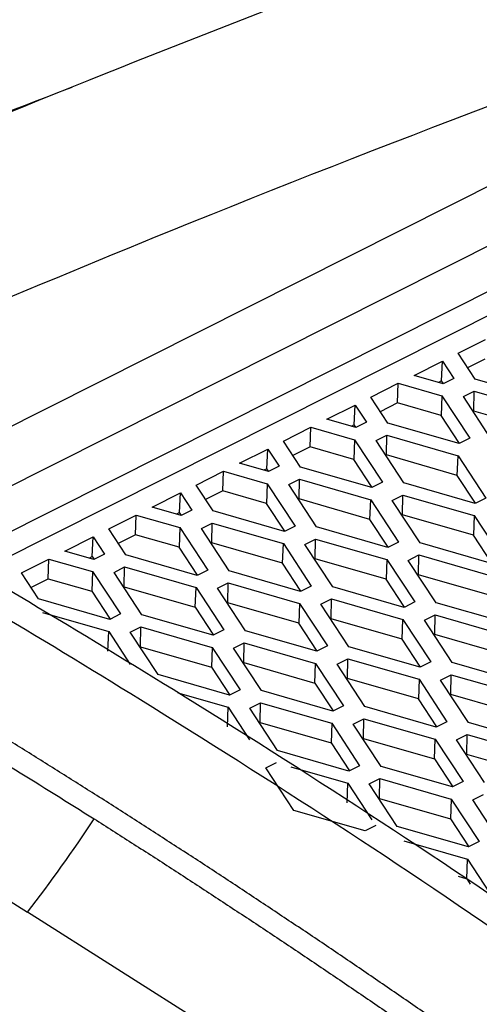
# Model space of a CAD drawing. Header units: millimetres. Extents: x -1263 to 1500, y -1080 to 1468.
# Tile 70 of 166: x 1304 to 1320, y -604 to -570. Entities that reach past the tile are written whole.
import ezdxf

# ---------------------------------------------------------------- set-up
doc = ezdxf.new("R2010")
doc.units = ezdxf.units.MM

msp = doc.modelspace()

# ---------------------------------------------------------------- linework, layer by layer
at = {"color": 250, "linetype": 'Continuous', "lineweight": 25}
for p, q in [((1298.582, -586.585), (1329.729, -570.924)), ((1330.552, -572.531), (1300.441, -587.671))]:
    msp.add_line(p, q, dxfattribs=at)
at = {"color": 7, "linetype": 'Continuous', "lineweight": 25}
for p, q in [((1301.842, -588.5), (1330.886, -573.896)), ((1330.87, -574.72), (1302.587, -588.941)), ((1318.892, -581.509), (1319.824, -581.04)), ((1319.468, -582.385), (1318.892, -581.509)), ((1317.402, -582.258), (1318.36, -581.776)), ((1318.335, -582.441), (1318.36, -581.776)), ((1318.36, -581.776), (1318.743, -582.359)), ((1319.8, -581.705), (1319.214, -582)), ((1315.938, -582.994), (1316.87, -582.525)), ((1316.846, -583.19), (1316.87, -582.525)), ((1316.87, -582.525), (1318.345, -582.95)), ((1318.383, -582.54), (1317.402, -582.258)), ((1318.335, -582.441), (1318.228, -582.495)), ((1318.396, -582.534), (1318.335, -582.441)), ((1318.743, -582.359), (1318.383, -582.54)), ((1321.882, -583.08), (1319.468, -582.385)), ((1319.07, -582.975), (1319.43, -582.795)), ((1319.419, -583.463), (1319.43, -582.795)), ((1319.43, -582.795), (1321.844, -583.489)), ((1316.514, -583.87), (1315.938, -582.994)), ((1316.846, -583.19), (1316.26, -583.485)), ((1318.32, -583.615), (1316.846, -583.19)), ((1318.345, -582.95), (1318.32, -583.615)), ((1318.345, -582.95), (1319.288, -584.384)), ((1320.013, -584.41), (1319.07, -582.975)), ((1314.448, -583.743), (1315.406, -583.262)), ((1315.381, -583.927), (1315.406, -583.262)), ((1315.406, -583.262), (1315.789, -583.844)), ((1319.419, -583.463), (1319.398, -583.474)), ((1321.82, -584.154), (1319.419, -583.463)), ((1315.429, -584.025), (1314.448, -583.743)), ((1315.789, -583.844), (1315.429, -584.025)), ((1318.928, -584.565), (1316.514, -583.87)), ((1318.941, -584.558), (1318.32, -583.615)), ((1312.984, -584.48), (1313.916, -584.011)), ((1313.892, -584.676), (1313.916, -584.011)), ((1313.916, -584.011), (1315.391, -584.435)), ((1315.381, -583.927), (1315.274, -583.981)), ((1315.442, -584.019), (1315.381, -583.927)), ((1313.56, -585.356), (1312.984, -584.48)), ((1315.391, -584.435), (1315.366, -585.1)), ((1315.391, -584.435), (1316.334, -585.869)), ((1316.116, -584.461), (1316.476, -584.28)), ((1317.059, -585.895), (1316.116, -584.461)), ((1316.465, -584.949), (1316.476, -584.28)), ((1316.476, -584.28), (1318.89, -584.974)), ((1319.288, -584.384), (1318.928, -584.565)), ((1311.494, -585.229), (1312.452, -584.747)), ((1312.427, -585.412), (1312.452, -584.747)), ((1312.452, -584.747), (1312.835, -585.33)), ((1313.892, -584.676), (1313.306, -584.97)), ((1315.366, -585.1), (1313.892, -584.676)), ((1312.475, -585.511), (1311.494, -585.229)), ((1315.987, -586.044), (1315.366, -585.1)), ((1316.465, -584.949), (1316.444, -584.959)), ((1318.866, -585.639), (1316.465, -584.949)), ((1318.866, -585.639), (1318.89, -584.974)), ((1318.89, -584.974), (1319.833, -586.409)), ((1310.03, -585.965), (1310.962, -585.496)), ((1310.938, -586.161), (1310.962, -585.496)), ((1310.962, -585.496), (1312.437, -585.92)), ((1312.427, -585.412), (1312.32, -585.466)), ((1312.488, -585.504), (1312.427, -585.412)), ((1312.835, -585.33), (1312.475, -585.511)), ((1315.974, -586.05), (1313.56, -585.356)), ((1313.162, -585.946), (1313.522, -585.765)), ((1313.511, -586.434), (1313.522, -585.765)), ((1313.522, -585.765), (1315.936, -586.46)), ((1316.334, -585.869), (1315.974, -586.05)), ((1319.473, -586.59), (1317.059, -585.895)), ((1319.486, -586.583), (1318.866, -585.639)), ((1308.54, -586.714), (1309.498, -586.232)), ((1309.473, -586.897), (1309.498, -586.232)), ((1309.498, -586.232), (1309.881, -586.815)), ((1310.606, -586.841), (1310.03, -585.965)), ((1310.938, -586.161), (1310.352, -586.456)), ((1312.412, -586.585), (1310.938, -586.161)), ((1312.437, -585.92), (1312.412, -586.585)), ((1312.437, -585.92), (1313.38, -587.355)), ((1314.105, -587.381), (1313.162, -585.946)), ((1313.511, -586.434), (1313.489, -586.445)), ((1315.912, -587.125), (1313.511, -586.434)), ((1315.912, -587.125), (1315.936, -586.46)), ((1315.936, -586.46), (1316.879, -587.894)), ((1316.661, -586.486), (1317.021, -586.305)), ((1317.604, -587.92), (1316.661, -586.486)), ((1317.01, -586.974), (1317.021, -586.305)), ((1317.021, -586.305), (1319.435, -586.999)), ((1319.833, -586.409), (1319.473, -586.59)), ((1309.521, -586.996), (1308.54, -586.714)), ((1309.473, -586.897), (1309.366, -586.951)), ((1309.534, -586.99), (1309.473, -586.897)), ((1309.881, -586.815), (1309.521, -586.996)), ((1313.02, -587.536), (1310.606, -586.841)), ((1313.033, -587.529), (1312.412, -586.585)), ((1307.076, -587.45), (1308.008, -586.981)), ((1307.984, -587.646), (1308.008, -586.981)), ((1308.008, -586.981), (1309.483, -587.406)), ((1316.532, -588.069), (1315.912, -587.125)), ((1317.01, -586.974), (1316.989, -586.984)), ((1319.411, -587.664), (1317.01, -586.974)), ((1319.435, -586.999), (1319.411, -587.664)), ((1319.435, -586.999), (1320.378, -588.434)), ((1307.652, -588.326), (1307.076, -587.45)), ((1309.483, -587.406), (1309.458, -588.071)), ((1309.483, -587.406), (1310.426, -588.84)), ((1310.208, -587.431), (1310.568, -587.251)), ((1311.151, -588.866), (1310.208, -587.431)), ((1310.557, -587.919), (1310.568, -587.251)), ((1310.568, -587.251), (1312.982, -587.945)), ((1313.38, -587.355), (1313.02, -587.536)), ((1316.519, -588.075), (1314.105, -587.381)), ((1284.448, -587.8), (1304.324, -600.404)), ((1305.586, -588.199), (1306.544, -587.718)), ((1306.519, -588.383), (1306.544, -587.718)), ((1306.544, -587.718), (1306.927, -588.3)), ((1307.984, -587.646), (1307.398, -587.941)), ((1309.458, -588.071), (1307.984, -587.646)), ((1313.707, -587.971), (1314.067, -587.79)), ((1314.056, -588.459), (1314.067, -587.79)), ((1314.067, -587.79), (1316.481, -588.485)), ((1316.879, -587.894), (1316.519, -588.075)), ((1320.031, -588.608), (1319.411, -587.664)), ((1306.567, -588.481), (1305.586, -588.199)), ((1310.079, -589.014), (1309.458, -588.071)), ((1310.557, -587.919), (1310.535, -587.93)), ((1312.957, -588.61), (1310.557, -587.919)), ((1312.957, -588.61), (1312.982, -587.945)), ((1312.982, -587.945), (1313.925, -589.379)), ((1314.65, -589.405), (1313.707, -587.971)), ((1320.018, -588.615), (1317.604, -587.92)), ((1304.122, -588.936), (1305.054, -588.467)), ((1305.03, -589.132), (1305.054, -588.467)), ((1305.054, -588.467), (1306.529, -588.891)), ((1306.412, -588.437), (1306.519, -588.383)), ((1306.519, -588.383), (1306.58, -588.475)), ((1306.927, -588.3), (1306.567, -588.481)), ((1310.066, -589.021), (1307.652, -588.326)), ((1314.056, -588.459), (1314.035, -588.47)), ((1316.457, -589.15), (1314.056, -588.459)), ((1316.481, -588.485), (1316.457, -589.15)), ((1316.481, -588.485), (1317.424, -589.919)), ((1317.206, -588.511), (1317.566, -588.33)), ((1318.149, -589.945), (1317.206, -588.511)), ((1317.555, -588.998), (1317.566, -588.33)), ((1317.566, -588.33), (1319.98, -589.024)), ((1306.529, -588.891), (1306.504, -589.556)), ((1306.529, -588.891), (1307.472, -590.325)), ((1307.254, -588.917), (1307.613, -588.736)), ((1307.602, -589.405), (1307.613, -588.736)), ((1307.613, -588.736), (1310.028, -589.43)), ((1310.426, -588.84), (1310.066, -589.021)), ((1313.565, -589.56), (1311.151, -588.866)), ((1313.578, -589.554), (1312.957, -588.61)), ((1304.697, -589.812), (1304.122, -588.936)), ((1304.444, -589.426), (1305.03, -589.132)), ((1305.03, -589.132), (1306.504, -589.556)), ((1308.197, -590.351), (1307.254, -588.917)), ((1317.077, -590.094), (1316.457, -589.15)), ((1317.555, -588.998), (1317.534, -589.009)), ((1319.956, -589.689), (1317.555, -588.998)), ((1306.504, -589.556), (1307.125, -590.5)), ((1307.581, -589.415), (1307.602, -589.405)), ((1307.602, -589.405), (1310.003, -590.095)), ((1310.003, -590.095), (1310.028, -589.43)), ((1310.028, -589.43), (1310.971, -590.865)), ((1310.753, -589.456), (1311.113, -589.275)), ((1311.696, -590.891), (1310.753, -589.456)), ((1311.102, -589.944), (1311.113, -589.275)), ((1311.113, -589.275), (1313.527, -589.97)), ((1313.925, -589.379), (1313.565, -589.56)), ((1317.064, -590.1), (1314.65, -589.405)), ((1307.112, -590.506), (1304.697, -589.812)), ((1314.252, -589.996), (1314.612, -589.815)), ((1314.601, -590.484), (1314.612, -589.815)), ((1314.612, -589.815), (1317.026, -590.509)), ((1310.003, -590.095), (1310.624, -591.039)), ((1311.102, -589.944), (1311.08, -589.955)), ((1313.502, -590.635), (1311.102, -589.944)), ((1313.527, -589.97), (1313.502, -590.635)), ((1313.527, -589.97), (1314.47, -591.404)), ((1315.195, -591.43), (1314.252, -589.996)), ((1317.424, -589.919), (1317.064, -590.1)), ((1320.563, -590.639), (1318.149, -589.945)), ((1304.838, -590.273), (1307.074, -590.916)), ((1307.472, -590.325), (1307.112, -590.506)), ((1310.611, -591.046), (1308.197, -590.351)), ((1314.601, -590.484), (1314.58, -590.494)), ((1317.002, -591.174), (1314.601, -590.484)), ((1317.002, -591.174), (1317.026, -590.509)), ((1317.026, -590.509), (1317.969, -591.944)), ((1317.751, -590.535), (1318.111, -590.354)), ((1318.694, -591.97), (1317.751, -590.535)), ((1318.1, -591.023), (1318.111, -590.354)), ((1318.111, -590.354), (1320.525, -591.049)), ((1307.799, -590.942), (1308.158, -590.761)), ((1308.147, -591.43), (1308.158, -590.761)), ((1308.158, -590.761), (1310.573, -591.455)), ((1310.971, -590.865), (1310.611, -591.046)), ((1314.11, -591.585), (1311.696, -590.891)), ((1314.123, -591.579), (1313.502, -590.635)), ((1307.049, -591.581), (1307.074, -590.916)), ((1307.074, -590.916), (1307.805, -592.028)), ((1308.742, -592.376), (1307.799, -590.942)), ((1317.622, -592.118), (1317.002, -591.174)), ((1318.1, -591.023), (1318.079, -591.034)), ((1320.501, -591.714), (1318.1, -591.023)), ((1308.126, -591.44), (1308.147, -591.43)), ((1308.147, -591.43), (1310.548, -592.12)), ((1310.573, -591.455), (1310.548, -592.12)), ((1310.573, -591.455), (1311.516, -592.89)), ((1311.298, -591.481), (1311.658, -591.3)), ((1312.241, -592.916), (1311.298, -591.481)), ((1311.647, -591.969), (1311.658, -591.3)), ((1311.658, -591.3), (1314.072, -591.995)), ((1314.47, -591.404), (1314.11, -591.585)), ((1317.609, -592.125), (1315.195, -591.43)), ((1314.797, -592.021), (1315.157, -591.84)), ((1315.146, -592.509), (1315.157, -591.84)), ((1315.157, -591.84), (1317.571, -592.534)), ((1310.548, -592.12), (1311.169, -593.064)), ((1311.626, -591.98), (1311.647, -591.969)), ((1311.647, -591.969), (1314.048, -592.66)), ((1314.048, -592.66), (1314.072, -591.995)), ((1314.072, -591.995), (1315.015, -593.429)), ((1315.74, -593.455), (1314.797, -592.021)), ((1317.969, -591.944), (1317.609, -592.125)), ((1321.108, -592.664), (1318.694, -591.97)), ((1311.156, -593.071), (1308.742, -592.376)), ((1315.146, -592.509), (1315.125, -592.519)), ((1317.547, -593.199), (1315.146, -592.509)), ((1317.571, -592.534), (1317.547, -593.199)), ((1317.571, -592.534), (1318.514, -593.969)), ((1318.296, -592.56), (1318.656, -592.379)), ((1319.239, -593.995), (1318.296, -592.56)), ((1318.645, -593.048), (1318.656, -592.379)), ((1318.656, -592.379), (1321.07, -593.074)), ((1311.516, -592.89), (1311.156, -593.071)), ((1314.048, -592.66), (1314.668, -593.604)), ((1309.414, -592.99), (1311.118, -593.48)), ((1314.655, -593.61), (1312.241, -592.916)), ((1318.167, -594.143), (1317.547, -593.199)), ((1318.645, -593.048), (1318.624, -593.059)), ((1321.046, -593.739), (1318.645, -593.048)), ((1311.094, -594.145), (1311.118, -593.48)), ((1311.118, -593.48), (1311.838, -594.576)), ((1311.843, -593.506), (1312.203, -593.325)), ((1312.786, -594.94), (1311.843, -593.506)), ((1312.192, -593.994), (1312.203, -593.325)), ((1312.203, -593.325), (1314.617, -594.02)), ((1315.015, -593.429), (1314.655, -593.61)), ((1318.154, -594.15), (1315.74, -593.455)), ((1315.342, -594.046), (1315.702, -593.865)), ((1315.691, -594.534), (1315.702, -593.865)), ((1315.702, -593.865), (1318.116, -594.559)), ((1312.171, -594.005), (1312.192, -593.994)), ((1312.192, -593.994), (1314.593, -594.685)), ((1314.617, -594.02), (1314.593, -594.685)), ((1314.617, -594.02), (1315.56, -595.454)), ((1316.285, -595.48), (1315.342, -594.046)), ((1318.514, -593.969), (1318.154, -594.15)), ((1321.654, -594.689), (1319.239, -593.995)), ((1315.67, -594.544), (1315.691, -594.534)), ((1315.691, -594.534), (1318.092, -595.224)), ((1318.092, -595.224), (1318.116, -594.559)), ((1318.116, -594.559), (1319.059, -595.994)), ((1318.841, -594.585), (1319.201, -594.404)), ((1319.19, -595.073), (1319.201, -594.404)), ((1319.201, -594.404), (1321.615, -595.099)), ((1314.593, -594.685), (1315.213, -595.629)), ((1319.784, -596.019), (1318.841, -594.585)), ((1315.2, -595.635), (1312.786, -594.94)), ((1318.092, -595.224), (1318.712, -596.168)), ((1319.19, -595.073), (1319.169, -595.084)), ((1321.591, -595.764), (1319.19, -595.073)), ((1312.388, -595.531), (1312.748, -595.35)), ((1313.331, -596.965), (1312.388, -595.531)), ((1313.237, -595.491), (1315.162, -596.044)), ((1315.56, -595.454), (1315.2, -595.635)), ((1318.699, -596.174), (1316.285, -595.48)), ((1315.887, -596.07), (1316.247, -595.889)), ((1316.236, -596.558), (1316.247, -595.889)), ((1316.247, -595.889), (1318.661, -596.584)), ((1315.138, -596.709), (1315.162, -596.044)), ((1315.162, -596.044), (1315.976, -597.282)), ((1316.83, -597.505), (1315.887, -596.07)), ((1319.059, -595.994), (1318.699, -596.174)), ((1316.215, -596.569), (1316.236, -596.558)), ((1316.236, -596.558), (1318.637, -597.249)), ((1319.386, -596.61), (1319.746, -596.429)), ((1318.661, -596.584), (1318.637, -597.249)), ((1318.661, -596.584), (1319.604, -598.018)), ((1320.329, -598.044), (1319.386, -596.61)), ((1315.745, -597.66), (1313.331, -596.965)), ((1316.105, -597.479), (1315.745, -597.66)), ((1319.244, -598.199), (1316.83, -597.505)), ((1318.637, -597.249), (1319.257, -598.193)), ((1317.061, -597.992), (1319.206, -598.609)), ((1319.604, -598.018), (1319.244, -598.199)), ((1319.182, -599.274), (1319.206, -598.609)), ((1319.206, -598.609), (1320.149, -600.043)), ((1318.895, -599.191), (1319.182, -599.274)), ((1319.182, -599.274), (1319.303, -599.458)), ((1324.243, -613.034), (1304.324, -600.404))]:
    msp.add_line(p, q, dxfattribs=at)
for points, knots in [([(1318.569, -557.562), (1306.207, -561.344), (1293.748, -565.584), (1268.705, -574.964), (1256.121, -580.103), (1243.509, -585.678)], [0, 0, 0, 0, 0.5, 0.5, 1, 1, 1, 1]), ([(1318.492, -558.507), (1312.367, -560.408), (1306.226, -562.419), (1293.911, -566.661), (1287.738, -568.891), (1275.369, -573.568), (1269.171, -576.016), (1256.757, -581.124), (1250.541, -583.786), (1244.316, -586.554)], [0, 0, 0, 0, 0.25, 0.25, 0.5, 0.5, 0.75, 0.75, 1, 1, 1, 1]), ([(1245.071, -587.148), (1245.736, -586.853), (1247.056, -586.267), (1249.023, -585.404), (1250.963, -584.559), (1252.876, -583.733), (1254.762, -582.924), (1256.621, -582.133), (1258.452, -581.36), (1260.257, -580.604), (1262.034, -579.865), (1263.785, -579.143), (1265.509, -578.437), (1267.205, -577.748), (1268.875, -577.075), (1270.518, -576.417), (1272.133, -575.775), (1273.722, -575.148), (1275.284, -574.536), (1276.819, -573.939), (1278.327, -573.356), (1279.808, -572.788), (1281.262, -572.234), (1282.689, -571.694), (1284.09, -571.168), (1285.464, -570.655), (1286.811, -570.156), (1288.131, -569.67), (1289.424, -569.196), (1290.691, -568.736), (1291.931, -568.288), (1293.144, -567.852), (1294.331, -567.428), (1295.49, -567.017), (1296.624, -566.617), (1297.73, -566.229), (1298.81, -565.852), (1299.864, -565.487), (1300.89, -565.133), (1301.891, -564.79), (1302.864, -564.458), (1303.811, -564.136), (1304.732, -563.825), (1305.626, -563.525), (1306.494, -563.235), (1307.335, -562.955), (1308.15, -562.685), (1308.939, -562.425), (1309.701, -562.174), (1310.436, -561.934), (1311.146, -561.703), (1311.829, -561.481), (1312.485, -561.269), (1313.116, -561.066), (1313.72, -560.872), (1314.297, -560.687), (1314.849, -560.512), (1315.374, -560.345), (1315.873, -560.187), (1316.346, -560.038), (1316.792, -559.897), (1317.212, -559.765), (1317.606, -559.642), (1317.974, -559.527), (1318.316, -559.42), (1318.631, -559.322), (1318.92, -559.232), (1319.104, -559.175), (1319.192, -559.148)], [0, 0, 0, 0, 0.02672, 0.053084, 0.079092, 0.104744, 0.13004, 0.15498, 0.179564, 0.203793, 0.227665, 0.251181, 0.274341, 0.297146, 0.319594, 0.341687, 0.363423, 0.384804, 0.405829, 0.426498, 0.44681, 0.466767, 0.486368, 0.505613, 0.524502, 0.543035, 0.561212, 0.579033, 0.596499, 0.613608, 0.630361, 0.646759, 0.6628, 0.678486, 0.693815, 0.708789, 0.723406, 0.737668, 0.751574, 0.765124, 0.778317, 0.791155, 0.803637, 0.815763, 0.827533, 0.838947, 0.850006, 0.860708, 0.871054, 0.881044, 0.890678, 0.899957, 0.908879, 0.917446, 0.925656, 0.933511, 0.941009, 0.948152, 0.954938, 0.961369, 0.967444, 0.973163, 0.978525, 0.983532, 0.988183, 0.992478, 0.996417, 1, 1, 1, 1]), ([(1183.058, -620.419), (1206.396, -607.418), (1229.768, -595.837), (1276.291, -575.662), (1299.441, -567.066), (1322.337, -560.016)], [0, 0, 0, 0, 0.5, 0.5, 1, 1, 1, 1]), ([(1288.337, -579.871), (1294.366, -577.279), (1305.957, -572.296), (1317.485, -567.963), (1323.016, -565.883)], [0, 0, 0, 0, 0.520145, 1, 1, 1, 1]), ([(1330.978, -568.994), (1323.712, -571.707), (1311.295, -576.344), (1298.808, -581.703), (1293.627, -583.927)], [0, 0, 0, 0, 0.585127, 1, 1, 1, 1]), ([(1288.441, -579.739), (1292.947, -577.768), (1298.759, -575.225), (1304.539, -573.008), (1305.838, -572.51)], [0, 0, 0, 0, 0.775323, 1, 1, 1, 1]), ([(1334.408, -610.176), (1330.44, -607.245), (1322.079, -601.067), (1310.197, -593.367), (1298.831, -586.596), (1291.901, -582.959), (1288.435, -581.141)], [0, 0, 0, 0, 0.259942, 0.547733, 0.773866, 1, 1, 1, 1]), ([(1306.598, -596.416), (1306.177, -596.15), (1305.333, -595.616), (1304.068, -594.827), (1302.802, -594.045), (1301.537, -593.271), (1300.272, -592.506), (1299.007, -591.749), (1297.742, -591.001), (1296.478, -590.26), (1295.213, -589.528), (1293.948, -588.804), (1292.684, -588.088), (1291.42, -587.381), (1290.155, -586.682), (1288.891, -585.991), (1287.627, -585.308), (1286.785, -584.86), (1286.364, -584.636)], [0, 0, 0, 0, 0.0625295, 0.1250471, 0.1875544, 0.2500533, 0.3125453, 0.3750323, 0.4375159, 0.4999978, 0.5624798, 0.6249637, 0.687451, 0.7499435, 0.8124429, 0.874951, 0.9374695, 1, 1, 1, 1]), ([(1286.347, -585.473), (1287.367, -586.022), (1289.051, -586.929), (1291.288, -588.149), (1293.067, -589.147), (1294.753, -590.108), (1296.686, -591.229), (1298.886, -592.528), (1301.371, -594.025), (1303.947, -595.603), (1305.693, -596.695), (1306.581, -597.251)], [0, 0, 0, 0, 0.1513498, 0.2499903, 0.3317954, 0.4151211, 0.4999725, 0.6183403, 0.7411275, 0.8683444, 1, 1, 1, 1]), ([(1326.832, -610.301), (1326.412, -609.991), (1325.571, -609.372), (1324.31, -608.453), (1323.047, -607.541), (1321.785, -606.637), (1320.522, -605.742), (1319.258, -604.854), (1317.994, -603.974), (1316.73, -603.103), (1315.465, -602.239), (1314.2, -601.383), (1312.934, -600.535), (1311.668, -599.695), (1310.401, -598.863), (1309.134, -598.039), (1307.866, -597.223), (1307.021, -596.685), (1306.598, -596.416)], [0, 0, 0, 0, 0.0625299, 0.1250479, 0.1875555, 0.2500545, 0.3125467, 0.3750337, 0.4375173, 0.4999992, 0.5624811, 0.6249648, 0.6874519, 0.7499442, 0.8124435, 0.8749514, 0.9374697, 1, 1, 1, 1]), ([(1378.842, -596.971), (1356.139, -604.012), (1333.188, -612.571), (1287.071, -632.62), (1263.905, -644.11), (1240.772, -656.996)], [0, 0, 0, 0, 0.5, 0.5, 1, 1, 1, 1]), ([(1306.581, -597.251), (1307.004, -597.52), (1307.849, -598.057), (1309.117, -598.874), (1310.384, -599.698), (1311.65, -600.53), (1312.917, -601.37), (1314.182, -602.218), (1315.448, -603.074), (1316.712, -603.938), (1317.977, -604.81), (1319.241, -605.69), (1320.504, -606.578), (1321.767, -607.474), (1323.03, -608.378), (1324.292, -609.29), (1325.554, -610.209), (1326.395, -610.829), (1326.815, -611.138)], [0, 0, 0, 0, 0.0625257, 0.12504, 0.1875444, 0.2500408, 0.3125308, 0.3750163, 0.4374989, 0.4999804, 0.5624625, 0.624947, 0.6874355, 0.7499298, 0.8124317, 0.8749429, 0.9374651, 1, 1, 1, 1]), ([(1308.082, -626.624), (1320.694, -621.048), (1333.278, -615.909), (1358.321, -606.53), (1370.779, -602.29), (1383.142, -598.507)], [0, 0, 0, 0, 0.5, 0.5, 1, 1, 1, 1])]:
    msp.add_open_spline(points, degree=3, knots=knots, dxfattribs=at)
for points in [[(1244.318, -586.191), (1256.783, -580.681), (1281.61, -570.532), (1306.235, -562.117), (1318.495, -558.345)], [(1245.072, -586.974), (1269.951, -575.914), (1294.718, -566.551), (1319.196, -558.954)], [(1304.324, -600.404), (1305.115, -599.387), (1305.868, -598.335), (1306.581, -597.251)], [(1380.803, -598.019), (1356.324, -605.616), (1331.558, -614.979), (1306.679, -626.039)], [(1381.451, -598.265), (1369.19, -602.037), (1344.566, -610.452), (1319.738, -620.601), (1307.273, -626.111)]]:
    msp.add_open_spline(points, degree=3, dxfattribs=at)
at = {"color": 250, "linetype": 'Continuous', "lineweight": 25}
msp.add_open_spline([(1333.219, -610.451), (1329.275, -607.539), (1320.943, -601.39), (1309.096, -593.715), (1297.747, -586.95), (1290.826, -583.313), (1287.366, -581.495)], degree=3, knots=[0, 0, 0, 0, 0.259069, 0.5472, 0.7736, 1, 1, 1, 1], dxfattribs=at)

doc.saveas('drawing.dxf')
